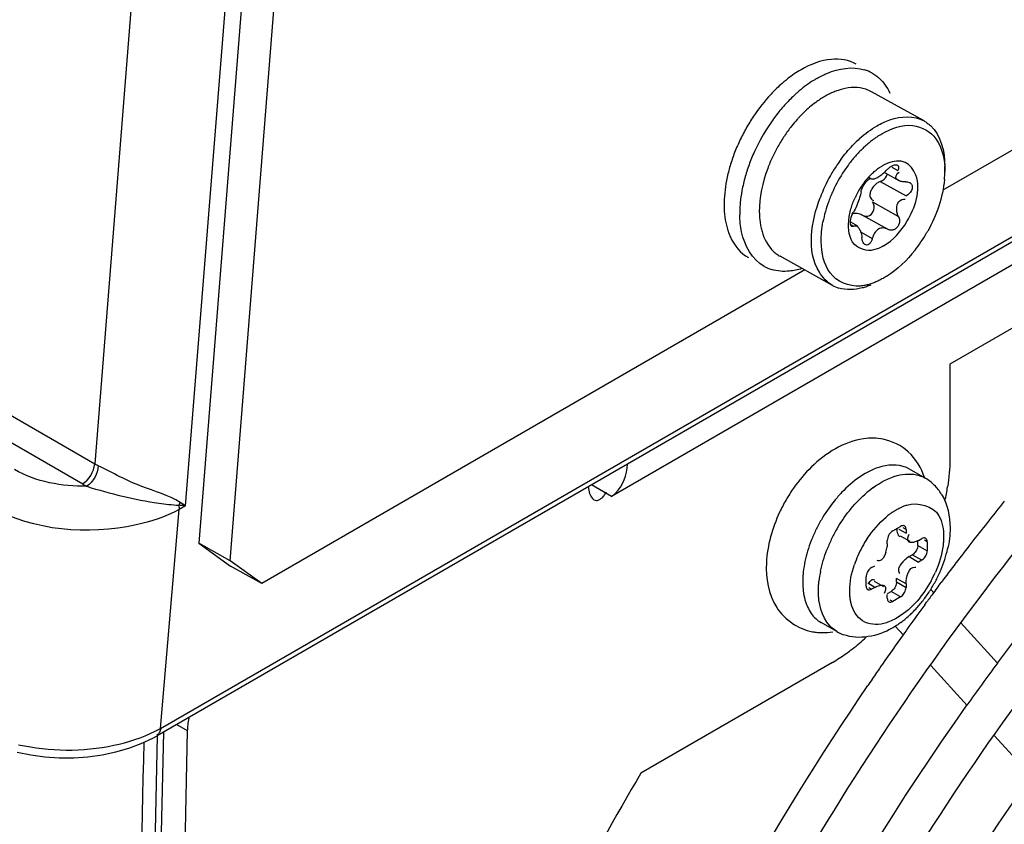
# Model space of a CAD drawing. Header units: inches. Extents: x 0 to 166, y 0 to 117.
# Tile 41 of 80: x 146.286 to 147.162, y 23.744 to 24.46. Entities that reach past the tile are written whole.
import ezdxf

# ---------------------------------------------------------------- set-up
doc = ezdxf.new("R2010")
doc.units = ezdxf.units.IN
doc.header["$LTSCALE"] = 9.105315
doc.header["$MEASUREMENT"] = 0
doc.layers.get('0').update_dxf_attribs({"linetype": 'CONTINUOUS'})

msp = doc.modelspace()

# ---------------------------------------------------------------- linework, layer by layer
at = {"color": 7, "linetype": 'CONTINUOUS'}
for p, q in [((146.41139, 23.82969), (151.39321, 26.70593)), ((151.39035, 26.69942), (146.40854, 23.82319)), ((150.8908, 26.39062), (146.81242, 24.03598)), ((146.53501, 26.34657), (146.35298, 24.0648)), ((146.43363, 24.02755), (146.61836, 26.3432)), ((146.63071, 26.31677), (146.4454, 23.99423)), ((146.47323, 23.97872), (146.65854, 26.30126)), ((148.27878, 24.98468), (147.10719, 24.30827)), ((147.55745, 24.40986), (147.11337, 24.15348)), ((147.09044, 24.3697), (147.04382, 24.39568)), ((147.05019, 24.32792), (147.05336, 24.32995)), ((147.06186, 24.32852), (147.06699, 24.32566)), ((147.10889, 24.32489), (147.10889, 24.32954)), ((147.04153, 24.31959), (147.04375, 24.31835)), ((147.04361, 24.31844), (147.04374, 24.31836)), ((147.05146, 24.3159), (147.07441, 24.30311)), ((147.05596, 24.32351), (147.06856, 24.31649)), ((147.04465, 24.29769), (147.0676, 24.28491)), ((147.025, 24.28002), (147.03128, 24.27652)), ((147.03511, 24.28635), (147.05813, 24.27352)), ((147.02506, 24.27797), (147.02497, 24.27928)), ((147.02512, 24.27773), (147.02783, 24.27622)), ((147.05844, 24.27334), (147.0581, 24.27354)), ((147.03445, 24.27079), (147.04441, 24.26524)), ((147.009, 24.22353), (146.96238, 24.24951)), ((146.98428, 24.23731), (146.50143, 23.95854)), ((147.05681, 24.23143), (147.05487, 24.23023)), ((146.15247, 24.18056), (146.35298, 24.0648)), ((146.34235, 24.04679), (146.14141, 24.1628)), ((147.11337, 24.15348), (147.11337, 24.06916)), ((147.0915, 24.05217), (147.07758, 24.06021)), ((146.81242, 24.03598), (146.79477, 24.04617)), ((146.80638, 24.03733), (146.80816, 24.03977)), ((146.42904, 24.02793), (146.42769, 24.02806)), ((146.43363, 24.02755), (146.42798, 24.02429)), ((146.43363, 24.02755), (146.4289, 24.0306)), ((146.43038, 24.02781), (146.42904, 24.02793)), ((146.43169, 24.0277), (146.43038, 24.02781)), ((146.43299, 24.0276), (146.43169, 24.0277)), ((146.43363, 24.02755), (146.43299, 24.0276)), ((146.7955, 24.03412), (146.79677, 24.03302)), ((146.41139, 23.82969), (146.42798, 24.02429)), ((147.06257, 24.00528), (147.06953, 24.00929)), ((147.06814, 24.00688), (147.0744, 24.00327)), ((147.06931, 24.00088), (147.07766, 23.99606)), ((147.0744, 24.00648), (147.07197, 24.00788)), ((147.0744, 24.00648), (147.0744, 24.00327)), ((147.07663, 24.00084), (147.07729, 24.00231)), ((146.47323, 23.97872), (146.4454, 23.99423)), ((146.4454, 23.99423), (146.47359, 23.97405)), ((147.0577, 23.99362), (147.05754, 23.99117)), ((147.0577, 23.99362), (147.0577, 23.99684)), ((147.08484, 23.99242), (147.08484, 23.99606)), ((147.08484, 23.99242), (147.09319, 23.9876)), ((147.08554, 23.99684), (147.08832, 23.99844)), ((147.09319, 23.99563), (147.09076, 23.99703)), ((147.09319, 23.99563), (147.09319, 23.9876)), ((147.05559, 23.98377), (147.05405, 23.98106)), ((147.05653, 23.98634), (147.05559, 23.98377)), ((147.07718, 23.98237), (147.07514, 23.98101)), ((147.07718, 23.98237), (147.07997, 23.98398)), ((147.07718, 23.98237), (147.08554, 23.97755)), ((147.08832, 23.97916), (147.07997, 23.98398)), ((146.50143, 23.95854), (146.47323, 23.97872)), ((146.50143, 23.95854), (146.47359, 23.97405)), ((147.04378, 23.97273), (147.04656, 23.97434)), ((147.07146, 23.97771), (147.0697, 23.97562)), ((147.08832, 23.97916), (147.08554, 23.97755)), ((147.06828, 23.96809), (147.06894, 23.96737)), ((147.08232, 23.97311), (147.08326, 23.9729)), ((147.03891, 23.95625), (147.03891, 23.96429)), ((147.04656, 23.95505), (147.0403, 23.95866)), ((147.04608, 23.96065), (147.05444, 23.95583)), ((147.0744, 23.95826), (147.06605, 23.96308)), ((147.06605, 23.95987), (147.06605, 23.96308)), ((147.06605, 23.95987), (147.0744, 23.95505)), ((147.0744, 23.95826), (147.0744, 23.95505)), ((147.10307, 23.95588), (147.10576, 23.95949)), ((147.04134, 23.95485), (147.04378, 23.95344)), ((147.04656, 23.95505), (147.04378, 23.95344)), ((147.05546, 23.95105), (147.05481, 23.94957)), ((147.0577, 23.9454), (147.0577, 23.94862)), ((147.05801, 23.9496), (147.06118, 23.95143)), ((147.06953, 23.94661), (147.06118, 23.95143)), ((147.09904, 23.95022), (147.09634, 23.9532)), ((147.06013, 23.944), (147.06257, 23.94259)), ((147.06953, 23.94661), (147.06257, 23.94259)), ((147.09103, 23.93958), (147.09265, 23.94179)), ((147.01276, 23.91579), (146.99884, 23.92382)), ((147.15579, 23.88764), (147.12325, 23.92352)), ((147.07208, 23.91255), (147.06481, 23.92057)), ((147.00898, 23.88834), (146.83859, 23.78997)), ((147.12882, 23.84998), (147.09646, 23.88567)), ((146.41414, 23.82642), (146.38149, 22.37321)), ((146.4018, 22.3202), (146.43554, 23.82748)), ((146.43554, 23.82748), (146.42576, 23.83313)), ((146.40848, 23.82319), (146.37589, 22.37389)), ((147.18601, 23.78691), (147.15321, 23.82309))]:
    msp.add_line(p, q, dxfattribs=at)
for points in [[(147.05298, 24.32225), (147.05386, 24.32297), (147.05477, 24.32375)], [(147.05477, 24.32375), (147.05572, 24.32462), (147.05668, 24.32555), (147.05765, 24.32654)], [(147.05765, 24.32654), (147.05816, 24.32706), (147.0587, 24.32756), (147.05926, 24.32804), (147.05984, 24.32848), (147.06043, 24.32889), (147.06102, 24.32927), (147.06161, 24.32961), (147.06219, 24.32991), (147.06277, 24.33017)], [(147.06277, 24.33017), (147.06406, 24.3306), (147.06522, 24.33077), (147.06622, 24.33069), (147.06685, 24.33045)], [(147.06685, 24.33045), (147.06699, 24.33036), (147.06752, 24.32981), (147.06781, 24.32903), (147.06784, 24.32805), (147.06757, 24.32691), (147.06699, 24.32566)], [(147.03445, 24.30687), (147.03462, 24.30792), (147.03499, 24.30915), (147.03554, 24.31048), (147.03623, 24.31183), (147.03704, 24.31315), (147.03793, 24.31442), (147.03888, 24.31559)], [(147.03888, 24.31559), (147.03985, 24.31663), (147.04078, 24.31747)], [(147.04078, 24.31747), (147.04118, 24.31778), (147.04157, 24.31804), (147.04194, 24.31826), (147.04228, 24.31842), (147.0426, 24.31853), (147.0429, 24.31859), (147.04317, 24.31859), (147.04341, 24.31854), (147.04354, 24.31848)], [(147.04374, 24.31836), (147.04402, 24.31824), (147.04449, 24.31814), (147.04503, 24.31813), (147.0456, 24.3182), (147.04621, 24.31835), (147.04689, 24.31856), (147.04765, 24.31887), (147.04847, 24.31926), (147.04934, 24.31974)], [(147.04934, 24.31974), (147.05025, 24.32029), (147.05117, 24.3209), (147.05209, 24.32157), (147.05298, 24.32225)], [(147.05146, 24.3159), (147.05333, 24.31675), (147.05492, 24.31788), (147.05619, 24.31922), (147.05708, 24.32066), (147.0576, 24.32214), (147.05764, 24.32258)], [(147.07422, 24.31556), (147.07582, 24.3155), (147.07722, 24.31512), (147.07769, 24.31489)], [(147.07925, 24.30798), (147.07842, 24.30654), (147.07731, 24.3052), (147.07596, 24.30403), (147.07441, 24.30311)], [(147.07769, 24.31489), (147.07836, 24.31443), (147.07922, 24.31346), (147.07976, 24.31226)], [(147.07976, 24.31226), (147.07995, 24.31091), (147.07977, 24.30946), (147.07925, 24.30798)], [(147.04602, 24.29427), (147.04553, 24.29603), (147.04465, 24.29769)], [(147.02568, 24.2841), (147.02625, 24.28575), (147.02692, 24.28729), (147.02765, 24.28867)], [(147.03572, 24.28599), (147.03712, 24.28539), (147.03878, 24.28508), (147.0404, 24.28519), (147.04191, 24.28569), (147.04327, 24.28654), (147.04442, 24.28771), (147.0453, 24.28913), (147.04588, 24.29074)], [(147.04588, 24.29074), (147.04613, 24.29248), (147.04602, 24.29427)], [(147.02497, 24.27928), (147.02503, 24.28079), (147.02527, 24.28242), (147.02568, 24.2841)], [(147.02598, 24.28694), (147.02689, 24.28737), (147.02784, 24.28767), (147.02885, 24.28784), (147.02989, 24.28788), (147.03096, 24.28779), (147.03207, 24.28758), (147.0332, 24.28723), (147.03434, 24.28675), (147.03508, 24.28636)], [(147.0676, 24.28491), (147.06824, 24.28341), (147.06854, 24.28181), (147.06853, 24.28018), (147.06825, 24.2786), (147.06772, 24.27712), (147.06697, 24.27578), (147.066, 24.27461), (147.06487, 24.27367), (147.06363, 24.273)], [(147.02612, 24.27591), (147.02577, 24.27619), (147.02533, 24.27693), (147.02506, 24.27797)], [(147.02783, 24.27622), (147.02707, 24.27581), (147.02637, 24.27581), (147.02612, 24.27591)], [(147.05003, 24.27354), (147.04916, 24.27296), (147.04834, 24.27229), (147.04759, 24.27153), (147.04692, 24.27072)], [(147.0581, 24.27354), (147.05746, 24.27387), (147.05647, 24.27425), (147.0555, 24.2745), (147.05458, 24.27462), (147.05369, 24.27463), (147.05279, 24.27454), (147.05187, 24.27432), (147.05095, 24.27399), (147.05003, 24.27354)], [(147.06363, 24.273), (147.06304, 24.27279), (147.06245, 24.27264), (147.06185, 24.27256), (147.06126, 24.27253), (147.06067, 24.27257), (147.06009, 24.27267), (147.05952, 24.27283), (147.05897, 24.27306), (147.05863, 24.27323)], [(147.03795, 24.2598), (147.03776, 24.25992), (147.03692, 24.26064), (147.03621, 24.26165), (147.03565, 24.26293), (147.03526, 24.26443), (147.03506, 24.26612)], [(147.04441, 24.26524), (147.04422, 24.26454), (147.04399, 24.26386), (147.04373, 24.26322), (147.04344, 24.26262), (147.04312, 24.26205), (147.04278, 24.26154), (147.04241, 24.26107), (147.04203, 24.26066), (147.04164, 24.2603)], [(147.04692, 24.27072), (147.04632, 24.26985), (147.04576, 24.26887), (147.04525, 24.26776), (147.04479, 24.26655), (147.04441, 24.26524)], [(147.03966, 24.25943), (147.03868, 24.25951), (147.03795, 24.2598)], [(147.04164, 24.2603), (147.04066, 24.2597), (147.03966, 24.25943)], [(146.35613, 24.0631), (146.35577, 24.06328), (146.35541, 24.06347), (146.35505, 24.06365), (146.3547, 24.06384), (146.35435, 24.06403), (146.35401, 24.06422), (146.35366, 24.06441), (146.35332, 24.0646)], [(146.34235, 24.04679), (146.34278, 24.04654), (146.34322, 24.0463), (146.34366, 24.04606), (146.3441, 24.04582), (146.34455, 24.04559), (146.34499, 24.04536), (146.34544, 24.04513), (146.3459, 24.0449)], [(146.4289, 24.0306), (146.42875, 24.03033), (146.4286, 24.03005), (146.42846, 24.02978), (146.42832, 24.02949), (146.42819, 24.02921), (146.42806, 24.02893), (146.42793, 24.02864), (146.42781, 24.02835), (146.42769, 24.02806)], [(146.42769, 24.02806), (146.42774, 24.02763), (146.42779, 24.02721), (146.42784, 24.02678), (146.42788, 24.02636), (146.42791, 24.02594), (146.42793, 24.02552), (146.42795, 24.02511), (146.42797, 24.0247), (146.42798, 24.02429)], [(147.07298, 24.00964), (147.07276, 24.00975), (147.07209, 24.00993), (147.07133, 24.00991), (147.07048, 24.0097), (147.06953, 24.00929)], [(147.0744, 24.00648), (147.07431, 24.00742), (147.07411, 24.00822), (147.07378, 24.00887), (147.07333, 24.00938), (147.07298, 24.00964)], [(147.06257, 24.00528), (147.06171, 24.00468), (147.06092, 24.00398), (147.06019, 24.00319), (147.05952, 24.00228), (147.05892, 24.00127), (147.05843, 24.00022), (147.05807, 23.99914), (147.05782, 23.99801), (147.0577, 23.99684)], [(147.08484, 23.99242), (147.08475, 23.99137), (147.08455, 23.99034), (147.08422, 23.98932), (147.08377, 23.98828), (147.0832, 23.98725)], [(147.09177, 23.99879), (147.09155, 23.9989), (147.09088, 23.99908), (147.09013, 23.99906), (147.08927, 23.99885), (147.08832, 23.99844)], [(147.09319, 23.99563), (147.0931, 23.99657), (147.0929, 23.99737), (147.09257, 23.99802), (147.09212, 23.99853), (147.09177, 23.99879)], [(147.0832, 23.98725), (147.08253, 23.9863), (147.08177, 23.98545), (147.08092, 23.98468), (147.07997, 23.98398)], [(147.08832, 23.97916), (147.08918, 23.97975), (147.08997, 23.98045), (147.09069, 23.98124), (147.09137, 23.98215), (147.09197, 23.98316), (147.09246, 23.98421), (147.09282, 23.9853), (147.09306, 23.98642), (147.09319, 23.9876)], [(147.04378, 23.97273), (147.04292, 23.97213), (147.04213, 23.97144), (147.0414, 23.97064), (147.04073, 23.96973), (147.04012, 23.96873), (147.03964, 23.96767), (147.03928, 23.96659), (147.03903, 23.96546), (147.03891, 23.96429)], [(147.03891, 23.95625), (147.03899, 23.95531), (147.0392, 23.95452), (147.03952, 23.95387), (147.03998, 23.95335), (147.04032, 23.9531)], [(147.06543, 23.95677), (147.06498, 23.95573), (147.06441, 23.9547)], [(147.06605, 23.95987), (147.06596, 23.95883), (147.06576, 23.95779), (147.06543, 23.95677)], [(147.04032, 23.9531), (147.04055, 23.95298), (147.04121, 23.9528), (147.04197, 23.95283), (147.04283, 23.95304), (147.04378, 23.95344)], [(147.06441, 23.9547), (147.06374, 23.95375), (147.06298, 23.9529), (147.06213, 23.95213), (147.06118, 23.95143)], [(147.06953, 23.94661), (147.07039, 23.94721), (147.07118, 23.9479), (147.0719, 23.9487), (147.07258, 23.9496)], [(147.07258, 23.9496), (147.07318, 23.95061), (147.07367, 23.95167), (147.07403, 23.95275), (147.07427, 23.95387), (147.0744, 23.95505)], [(147.0577, 23.9454), (147.05778, 23.94446), (147.05799, 23.94367), (147.05832, 23.94302), (147.05877, 23.9425), (147.05912, 23.94225)], [(147.05912, 23.94225), (147.05934, 23.94213), (147.06, 23.94195), (147.06076, 23.94198), (147.06162, 23.94219), (147.06257, 23.94259)], [(146.37157, 23.80873), (146.38321, 23.81205), (146.39421, 23.81613), (146.40447, 23.82095), (146.40855, 23.82319)], [(146.28411, 23.80848), (146.29622, 23.80603), (146.3087, 23.80439), (146.32141, 23.80359), (146.33421, 23.80362), (146.34693, 23.8045), (146.35943, 23.80621), (146.37157, 23.80873)]]:
    msp.add_lwpolyline(points, dxfattribs=at)
for centre, radius, start, end in [((147.02741, 24.38247), 0.03429, 60.89679, 72.73762), ((147.04494, 24.31044), 0.12293, 128.13728, 131.98284), ((147.04655, 24.31902), 0.10242, 121.78683, 126.31151), ((147.04085, 24.32806), 0.09173, 120.00888, 121.73572), ((147.05342, 24.30105), 0.13558, 131.99228, 136.96052), ((147.0671, 24.29356), 0.13518, 131.79941, 136.88109), ((147.06094, 24.30032), 0.12603, 130.29531, 131.76095), ((147.05523, 24.30716), 0.11713, 126.29711, 130.3282), ((147.02965, 24.37024), 0.02912, 60.85443, 72.08968), ((147.07716, 24.28417), 0.14894, 136.88866, 141.663), ((147.08669, 24.27657), 0.16113, 141.64768, 146.16419), ((147.06517, 24.29288), 0.11742, 134.12311, 136.9363), ((147.07685, 24.28155), 0.16611, 146.21393, 150.59222), ((147.07327, 24.28554), 0.12834, 138.17316, 141.68376), ((147.06828, 24.28995), 0.12169, 136.92946, 138.15408), ((147.0775, 24.28119), 0.16685, 150.59522, 154.94638), ((147.09116, 24.27356), 0.16652, 146.1593, 155.00825), ((147.08008, 24.28017), 0.13702, 141.68697, 146.22783), ((147.07406, 24.28275), 0.16308, 154.93208, 159.40746), ((147.08353, 24.27782), 0.14119, 146.21393, 150.59222), ((147.10962, 24.26906), 0.11436, 131.79173, 136.35138), ((147.1049, 24.27382), 0.09933, 129.83439, 132.01216), ((147.10102, 24.27849), 0.09326, 127.29906, 129.83924), ((147.08796, 24.275), 0.16301, 154.99248, 159.46673), ((147.08408, 24.27751), 0.14183, 150.59522, 154.94638), ((147.11025, 24.26797), 0.10726, 132.04323, 137.03939), ((147.06317, 24.2868), 0.15146, 159.39255, 164.04313), ((147.08116, 24.27884), 0.13862, 154.93208, 159.40746), ((147.12798, 24.25329), 0.13858, 143.69389, 146.15057), ((147.12554, 24.25479), 0.12746, 141.65818, 146.39481), ((147.12022, 24.25895), 0.12071, 139.40413, 141.64085), ((147.11578, 24.26276), 0.11485, 137.01657, 139.4066), ((147.04965, 24.29068), 0.1374, 164.04726, 169.03864), ((147.07691, 24.27909), 0.15123, 159.45063, 164.17092), ((147.13012, 24.25186), 0.14115, 146.15053, 150.58567), ((147.12895, 24.2525), 0.13157, 146.38575, 155.18263), ((147.07195, 24.29778), 0.03716, 116.16703, 120.02665), ((147.07038, 24.30102), 0.03355, 111.2313, 116.18686), ((147.02723, 24.32502), 0.08166, 354.87466, 359.9267), ((147.06256, 24.28316), 0.13631, 164.16791, 169.65413), ((147.12928, 24.25225), 0.14023, 150.55791, 159.44638), ((147.09327, 24.27227), 0.07055, 137.63359, 151.11135), ((147.08909, 24.27602), 0.06493, 134.17706, 137.59275), ((147.04705, 24.28598), 0.12054, 169.65334, 174.66589), ((147.12614, 24.25376), 0.12849, 155.16856, 159.6757), ((147.09441, 24.27161), 0.07187, 151.09712, 155.41732), ((147.11729, 24.257), 0.11907, 159.66062, 164.34236), ((147.02196, 24.28768), 0.09538, 178.96132, 180.84872), ((147.03187, 24.28743), 0.10529, 174.68002, 178.92261), ((147.10641, 24.26006), 0.10777, 164.34662, 169.36312), ((146.97915, 24.33591), 0.13122, 329.68165, 330.79749), ((146.98088, 24.3348), 0.12916, 321.82812, 329.71794), ((146.96495, 24.27043), 0.03429, 240.89679, 252.73762), ((147.02318, 24.249), 0.02915, 240.89679, 252.73762), ((147.10217, 23.9652), 0.09705, 126.19323, 131.61422), ((147.07174, 24.01795), 0.03951, 52.77508, 59.99834), ((147.07103, 24.01709), 0.04063, 38.11968, 52.7177), ((146.92253, 24.07414), 0.19115, 347.26524, 351.04016), ((147.0921, 23.96087), 0.14371, 144.9692, 149.96384), ((147.10533, 23.95546), 0.12172, 136.42854, 141.05443), ((147.0687, 24.01523), 0.04361, 31.02916, 38.14769), ((147.09111, 23.9614), 0.14258, 149.94757, 154.94147), ((147.11464, 23.94796), 0.13368, 141.06377, 149.81529), ((149.02205, 22.52785), 2.39202, 141.04995, 142.19984), ((147.1024, 23.96335), 0.07089, 126.94815, 130.06247), ((147.09916, 23.96766), 0.0655, 123.81342, 126.94979), ((147.11611, 23.94702), 0.13543, 149.78238, 154.12248), ((147.11283, 23.94857), 0.13179, 154.10824, 158.60938), ((147.12992, 23.93904), 0.1353, 149.99036, 154.34676), ((147.1037, 23.95212), 0.12199, 158.59476, 163.27379), ((147.12649, 23.94065), 0.13151, 154.3332, 158.76455), ((147.12422, 23.94232), 0.10129, 146.31814, 156.19811), ((147.02926, 23.99453), 0.02848, 343.27336, 353.11386), ((149.04616, 22.50912), 2.42255, 142.19934, 143.22345), ((147.11819, 23.94495), 0.09471, 156.17797, 161.33272), ((147.00882, 24.01204), 0.10508, 342.10715, 347.45404), ((147.09219, 23.9582), 0.02848, 126.88615, 136.72683), ((147.00103, 24.01456), 0.11327, 337.07767, 342.10677), ((147.09404, 23.94992), 0.09768, 168.39666, 173.78259), ((147.00787, 24.00956), 0.10129, 331.19577, 336.19811), ((146.99524, 24.01697), 0.11954, 332.28409, 337.09038), ((146.99367, 24.01777), 0.1213, 327.54873, 332.29594), ((146.99492, 24.01697), 0.11982, 322.7572, 327.5506), ((149.06616, 22.49417), 2.44752, 143.49078, 143.73901), ((149.0605, 22.49837), 2.44047, 143.32841, 143.49074), ((149.07835, 22.48526), 2.46261, 143.80338, 144.3597), ((146.9988, 24.01399), 0.11493, 317.83062, 322.77076), ((147.01214, 24.00077), 0.09613, 309.476, 312.56715), ((147.00802, 24.00529), 0.10225, 312.55712, 314.75095), ((147.00405, 24.00927), 0.10787, 314.75757, 317.81624), ((147.01213, 23.94682), 0.02655, 227.24646, 239.97887), ((147.0163, 23.99573), 0.0896, 306.70771, 309.47149), ((147.00005, 23.9719), 0.05706, 269.92624, 279.28145), ((147.03249, 23.94997), 0.03947, 240.01129, 249.56668), ((149.09825, 22.47106), 2.48707, 144.5687, 145.30485), ((149.08773, 22.47852), 2.47417, 144.35942, 144.56826), ((146.91127, 24.04874), 0.18802, 307.92658, 312.77343), ((146.93309, 24.01936), 0.15141, 300.07977, 305.46494), ((146.92353, 24.03311), 0.16816, 305.39975, 307.17218), ((146.92014, 24.03762), 0.1738, 307.16619, 307.87284), ((149.1079, 22.46436), 2.49882, 145.30441, 145.51298), ((148.94223, 22.56332), 2.22389, 143.44915, 144.64148), ((149.11276, 22.46102), 2.50471, 145.51302, 145.83258), ((146.35473, 23.93082), 0.11592, 296.58232, 299.25933)]:
    msp.add_arc(centre, radius, start, end, dxfattribs=at)
for points, knots in [([(147.16017, 23.97246), (147.24021, 24.07561), (147.41041, 24.26066), (147.75497, 24.51946), (148.07464, 24.62067), (148.25637, 24.58558)], [0, 0, 0, 0, 0.30094, 0.573389, 1, 1, 1, 1]), ([(147.15571, 23.88773), (147.23073, 23.98891), (147.39202, 24.17094), (147.72303, 24.42757), (148.03681, 24.52746), (148.2143, 24.49062)], [0, 0, 0, 0, 0.298619, 0.570246, 1, 1, 1, 1]), ([(146.77377, 22.74412), (146.77377, 22.9559), (146.88191, 23.39856), (147.16764, 23.88094), (147.47853, 24.19834), (147.77602, 24.40831), (148.04563, 24.48676), (148.1996, 24.45742)], [0, 0, 0, 0, 0.261629, 0.547914, 0.683737, 0.806366, 1, 1, 1, 1]), ([(146.98101, 24.41528), (146.97896, 24.4141), (146.97487, 24.41151), (146.97097, 24.40865), (146.96903, 24.40713)], [0, 0, 0, 0, 0.4894, 1, 1, 1, 1]), ([(146.99497, 24.4075), (146.99646, 24.40836), (146.99944, 24.40997), (147.00252, 24.41139), (147.00406, 24.41204)], [0, 0, 0, 0, 0.507803, 1, 1, 1, 1]), ([(147.04409, 24.41243), (147.04527, 24.41177), (147.04755, 24.41031), (147.04965, 24.40858), (147.05065, 24.40766)], [0, 0, 0, 0, 0.497634, 1, 1, 1, 1]), ([(147.01011, 24.39548), (147.00875, 24.39492), (147.00602, 24.39367), (147.00338, 24.39225), (147.00207, 24.39149)], [0, 0, 0, 0, 0.491865, 1, 1, 1, 1]), ([(147.01776, 24.39806), (147.01648, 24.39773), (147.0139, 24.39696), (147.01138, 24.39601), (147.01011, 24.39548)], [0, 0, 0, 0, 0.491303, 1, 1, 1, 1]), ([(146.99407, 24.38623), (146.99223, 24.38487), (146.98858, 24.38196), (146.98513, 24.37881), (146.98343, 24.37716)], [0, 0, 0, 0, 0.491312, 1, 1, 1, 1]), ([(147.00207, 24.39149), (147.00071, 24.39071), (146.99799, 24.38902), (146.99538, 24.38719), (146.99407, 24.38623)], [0, 0, 0, 0, 0.491437, 1, 1, 1, 1]), ([(147.04869, 24.36551), (147.05232, 24.36761), (147.06504, 24.37384), (147.0816, 24.37463), (147.09044, 24.3697)], [0, 0, 0, 0, 0.292744, 1, 1, 1, 1]), ([(147.09044, 24.3697), (147.09144, 24.36914), (147.09339, 24.3679), (147.09517, 24.36643), (147.09602, 24.36565)], [0, 0, 0, 0, 0.497634, 1, 1, 1, 1]), ([(147.05294, 24.35832), (147.06117, 24.36308), (147.07893, 24.36992), (147.09638, 24.36024), (147.10098, 24.35386)], [0, 0, 0, 0, 0.547343, 1, 1, 1, 1]), ([(146.87468, 22.80239), (146.87468, 22.99078), (146.97084, 23.38462), (147.22489, 23.81393), (147.50134, 24.09661), (147.76583, 24.28371), (148.00542, 24.35405), (148.14243, 24.32837)], [0, 0, 0, 0, 0.261582, 0.547909, 0.683778, 0.806453, 1, 1, 1, 1]), ([(147.0445, 24.35268), (147.04587, 24.35372), (147.04863, 24.3557), (147.0515, 24.35749), (147.05294, 24.35832)], [0, 0, 0, 0, 0.509591, 1, 1, 1, 1]), ([(147.07524, 24.28038), (147.08234, 24.29244), (147.09035, 24.31348), (147.07465, 24.33554), (147.06301, 24.33415), (147.05823, 24.3323)], [0, 0, 0, 0, 0.583148, 0.785957, 1, 1, 1, 1]), ([(147.04384, 24.32259), (147.04485, 24.32357), (147.0469, 24.32543), (147.04909, 24.32714), (147.05019, 24.32792)], [0, 0, 0, 0, 0.511484, 1, 1, 1, 1]), ([(147.06841, 24.31647), (147.06708, 24.31703), (147.06363, 24.31975), (147.0669, 24.32311), (147.06841, 24.3242)], [0, 0, 0, 0, 0.436798, 1, 1, 1, 1]), ([(147.05146, 24.3159), (147.05042, 24.31553), (147.04839, 24.31434), (147.0467, 24.31275), (147.0459, 24.31183)], [0, 0, 0, 0, 0.475051, 1, 1, 1, 1]), ([(147.07422, 24.31556), (147.07323, 24.31548), (147.07124, 24.31558), (147.06931, 24.31609), (147.06841, 24.31647)], [0, 0, 0, 0, 0.503877, 1, 1, 1, 1]), ([(147.03445, 24.30687), (147.03442, 24.30594), (147.03391, 24.30372), (147.03326, 24.30158), (147.03284, 24.30033)], [0, 0, 0, 0, 0.414792, 1, 1, 1, 1]), ([(147.04364, 24.30861), (147.04305, 24.30751), (147.04216, 24.30533), (147.04218, 24.30287), (147.04256, 24.30186)], [0, 0, 0, 0, 0.535627, 1, 1, 1, 1]), ([(147.0459, 24.31183), (147.04546, 24.31134), (147.04464, 24.3103), (147.04395, 24.30918), (147.04364, 24.30861)], [0, 0, 0, 0, 0.50428, 1, 1, 1, 1]), ([(147.009, 24.22353), (147.00419, 24.22622), (146.98437, 24.24755), (146.99023, 24.28079), (146.99798, 24.30149)], [0, 0, 0, 0, 0.199536, 1, 1, 1, 1]), ([(147.02542, 24.29165), (147.02589, 24.29332), (147.02698, 24.29666), (147.02832, 24.2999), (147.02906, 24.30151)], [0, 0, 0, 0, 0.495076, 1, 1, 1, 1]), ([(147.03284, 24.30033), (147.03211, 24.29817), (147.03054, 24.29421), (147.0287, 24.29035), (147.02765, 24.28867)], [0, 0, 0, 0, 0.534086, 1, 1, 1, 1]), ([(147.04256, 24.30186), (147.04277, 24.30127), (147.04352, 24.30008), (147.04468, 24.29931), (147.04533, 24.29901)], [0, 0, 0, 0, 0.466736, 1, 1, 1, 1]), ([(147.06616, 24.2917), (147.06619, 24.29387), (147.06678, 24.29855), (147.0716, 24.30048), (147.07361, 24.3002)], [0, 0, 0, 0, 0.516631, 1, 1, 1, 1]), ([(146.94394, 24.28871), (146.94396, 24.28724), (146.94407, 24.28435), (146.94436, 24.28146), (146.94454, 24.28005)], [0, 0, 0, 0, 0.508289, 1, 1, 1, 1]), ([(147.02342, 24.28086), (147.02356, 24.28264), (147.02406, 24.28628), (147.02491, 24.28985), (147.02542, 24.29165)], [0, 0, 0, 0, 0.488432, 1, 1, 1, 1]), ([(147.0676, 24.28491), (147.06708, 24.28586), (147.06635, 24.28812), (147.06614, 24.29046), (147.06616, 24.2917)], [0, 0, 0, 0, 0.468776, 1, 1, 1, 1]), ([(146.94828, 24.24047), (146.93762, 24.24641), (146.92807, 24.26412), (146.92666, 24.28117), (146.92659, 24.28627)], [0, 0, 0, 0, 0.705456, 1, 1, 1, 1]), ([(146.94454, 24.28005), (146.94474, 24.27856), (146.94523, 24.27566), (146.94593, 24.2728), (146.94633, 24.27141)], [0, 0, 0, 0, 0.509734, 1, 1, 1, 1]), ([(147.0455, 24.25503), (147.03976, 24.25375), (147.02409, 24.25813), (147.02284, 24.27371), (147.02342, 24.28086)], [0, 0, 0, 0, 0.450413, 1, 1, 1, 1]), ([(146.91525, 24.27468), (146.91565, 24.27323), (146.91654, 24.27042), (146.91766, 24.26768), (146.91826, 24.26636)], [0, 0, 0, 0, 0.508998, 1, 1, 1, 1]), ([(147.02783, 24.27622), (147.02827, 24.27654), (147.02951, 24.27687), (147.03058, 24.27625), (147.03105, 24.27588)], [0, 0, 0, 0, 0.475175, 1, 1, 1, 1]), ([(147.03105, 24.27588), (147.0317, 24.27536), (147.03289, 24.27389), (147.03369, 24.27221), (147.03404, 24.27125)], [0, 0, 0, 0, 0.451323, 1, 1, 1, 1]), ([(147.03404, 24.27125), (147.03433, 24.27045), (147.03481, 24.26876), (147.03502, 24.26701), (147.03506, 24.26612)], [0, 0, 0, 0, 0.486991, 1, 1, 1, 1]), ([(146.95661, 24.25374), (146.95748, 24.25292), (146.95932, 24.25139), (146.96133, 24.2501), (146.96236, 24.24952)], [0, 0, 0, 0, 0.502532, 1, 1, 1, 1]), ([(147.05443, 24.25863), (147.05298, 24.25779), (147.05009, 24.25636), (147.04701, 24.25537), (147.0455, 24.25503)], [0, 0, 0, 0, 0.518592, 1, 1, 1, 1]), ([(146.98187, 24.23849), (146.98001, 24.23792), (146.97631, 24.23695), (146.97253, 24.23636), (146.97067, 24.23619)], [0, 0, 0, 0, 0.511568, 1, 1, 1, 1]), ([(147.05486, 24.23026), (147.05364, 24.22955), (147.05119, 24.22824), (147.04867, 24.22708), (147.04741, 24.22656)], [0, 0, 0, 0, 0.508101, 1, 1, 1, 1]), ([(146.9749, 22.86025), (146.9749, 23.02542), (147.05865, 23.37111), (147.32313, 23.81311), (147.66887, 24.1334), (147.96548, 24.22223), (148.08566, 24.2002)], [0, 0, 0, 0, 0.261832, 0.54855, 0.806326, 1, 1, 1, 1]), ([(147.04033, 24.22417), (147.03922, 24.22388), (147.037, 24.22339), (147.03474, 24.22308), (147.03363, 24.22298)], [0, 0, 0, 0, 0.508835, 1, 1, 1, 1]), ([(147.04302, 24.22386), (147.04176, 24.22333), (147.03926, 24.22236), (147.03668, 24.22158), (147.03541, 24.22124)], [0, 0, 0, 0, 0.50863, 1, 1, 1, 1]), ([(147.04741, 24.22656), (147.04624, 24.22607), (147.04391, 24.22519), (147.04152, 24.22447), (147.04033, 24.22417)], [0, 0, 0, 0, 0.508655, 1, 1, 1, 1]), ([(147.07582, 22.91851), (147.07582, 23.0603), (147.14765, 23.35712), (147.3745, 23.73689), (147.67104, 24.01228), (147.92528, 24.08948), (148.0285, 24.07113)], [0, 0, 0, 0, 0.261748, 0.54853, 0.806465, 1, 1, 1, 1]), ([(146.4289, 24.0306), (146.4185, 24.03722), (146.39221, 24.04401), (146.36886, 24.05672), (146.35613, 24.0631)], [0, 0, 0, 0, 0.46413, 1, 1, 1, 1]), ([(147.08602, 24.05455), (147.08698, 24.05425), (147.08885, 24.05356), (147.09064, 24.05267), (147.0915, 24.05217)], [0, 0, 0, 0, 0.502188, 1, 1, 1, 1]), ([(146.3459, 24.0449), (146.36682, 24.03835), (146.39403, 24.03155), (146.42176, 24.02844), (146.42769, 24.02806)], [0, 0, 0, 0, 0.786729, 1, 1, 1, 1]), ([(146.79176, 24.04442), (146.79199, 24.04245), (146.79274, 24.03884), (146.79436, 24.03539), (146.7955, 24.03412)], [0, 0, 0, 0, 0.537334, 1, 1, 1, 1]), ([(146.80195, 24.03319), (146.80271, 24.03363), (146.80432, 24.03491), (146.80567, 24.03643), (146.80638, 24.03733)], [0, 0, 0, 0, 0.43608, 1, 1, 1, 1]), ([(146.81242, 24.03598), (146.81306, 24.03635), (146.81432, 24.03722), (146.81547, 24.03823), (146.81604, 24.03878)], [0, 0, 0, 0, 0.482094, 1, 1, 1, 1]), ([(146.42798, 24.02429), (146.41605, 24.01783), (146.3619, 23.99986), (146.29845, 24.00516), (146.26089, 24.02663)], [0, 0, 0, 0, 0.238672, 1, 1, 1, 1]), ([(146.79677, 24.03302), (146.79746, 24.03258), (146.79931, 24.03202), (146.8011, 24.0327), (146.80195, 24.03319)], [0, 0, 0, 0, 0.456416, 1, 1, 1, 1]), ([(147.06905, 24.02576), (147.07006, 24.02626), (147.07207, 24.02718), (147.07414, 24.02793), (147.07517, 24.02826)], [0, 0, 0, 0, 0.510434, 1, 1, 1, 1]), ([(147.06271, 24.02208), (147.06375, 24.02277), (147.06582, 24.02407), (147.06797, 24.02523), (147.06905, 24.02576)], [0, 0, 0, 0, 0.509372, 1, 1, 1, 1]), ([(147.06605, 24.00809), (147.06605, 24.00738), (147.06615, 24.00596), (147.06642, 24.00455), (147.06661, 24.00386)], [0, 0, 0, 0, 0.49563, 1, 1, 1, 1]), ([(147.06661, 24.00386), (147.06682, 24.00308), (147.06732, 24.00168), (147.06827, 24.00044), (147.06883, 24.00008)], [0, 0, 0, 0, 0.549104, 1, 1, 1, 1]), ([(147.07721, 23.99525), (147.07655, 23.99559), (147.07537, 23.99762), (147.07617, 23.99966), (147.07663, 24.00084)], [0, 0, 0, 0, 0.371071, 1, 1, 1, 1]), ([(147.10781, 24.00005), (147.10781, 23.99877), (147.10771, 23.99617), (147.10746, 23.99357), (147.10729, 23.99225)], [0, 0, 0, 0, 0.489985, 1, 1, 1, 1]), ([(147.08554, 23.99684), (147.08417, 23.99605), (147.08154, 23.99497), (147.07837, 23.99464), (147.07721, 23.99525)], [0, 0, 0, 0, 0.548025, 1, 1, 1, 1]), ([(146.95024, 23.97688), (146.94962, 23.96334), (146.95386, 23.93517), (146.97856, 23.91782), (146.9912, 23.9156)], [0, 0, 0, 0, 0.513873, 1, 1, 1, 1]), ([(147.05215, 23.9793), (147.05167, 23.97902), (147.05056, 23.97863), (147.04939, 23.97879), (147.04883, 23.97898)], [0, 0, 0, 0, 0.482326, 1, 1, 1, 1]), ([(147.05405, 23.98106), (147.05377, 23.9807), (147.0532, 23.98004), (147.05251, 23.97951), (147.05215, 23.9793)], [0, 0, 0, 0, 0.51998, 1, 1, 1, 1]), ([(147.0697, 23.97562), (147.06883, 23.97442), (147.06733, 23.97212), (147.06758, 23.96906), (147.06828, 23.96809)], [0, 0, 0, 0, 0.55234, 1, 1, 1, 1]), ([(146.67355, 22.68626), (146.67355, 22.90728), (146.78033, 23.37066), (147.01116, 23.78041), (147.16017, 23.97246)], [0, 0, 0, 0, 0.476229, 1, 1, 1, 1]), ([(146.98305, 23.96891), (146.98288, 23.96738), (146.98262, 23.96437), (146.98253, 23.96135), (146.98253, 23.95987)], [0, 0, 0, 0, 0.508713, 1, 1, 1, 1]), ([(146.99645, 23.95183), (146.99645, 23.95326), (146.99654, 23.95615), (146.99678, 23.95904), (146.99693, 23.9605)], [0, 0, 0, 0, 0.491608, 1, 1, 1, 1]), ([(147.04656, 23.96145), (147.04593, 23.96185), (147.04358, 23.96185), (147.04222, 23.96014), (147.04143, 23.95915)], [0, 0, 0, 0, 0.37107, 1, 1, 1, 1]), ([(147.04656, 23.95505), (147.04793, 23.95584), (147.05056, 23.95692), (147.05373, 23.95724), (147.05489, 23.95664)], [0, 0, 0, 0, 0.548025, 1, 1, 1, 1]), ([(147.05489, 23.95664), (147.05528, 23.95644), (147.05603, 23.95573), (147.05619, 23.95473), (147.05619, 23.9542)], [0, 0, 0, 0, 0.456418, 1, 1, 1, 1]), ([(147.09663, 23.96076), (147.0897, 23.94816), (147.07733, 23.9331), (147.06072, 23.92483), (147.05693, 23.92362)], [0, 0, 0, 0, 0.78299, 1, 1, 1, 1]), ([(146.99693, 23.94372), (146.99677, 23.94504), (146.99653, 23.94775), (146.99645, 23.95046), (146.99645, 23.95183)], [0, 0, 0, 0, 0.492012, 1, 1, 1, 1]), ([(147.02481, 23.94459), (147.02464, 23.94577), (147.02437, 23.94818), (147.02429, 23.9506), (147.02429, 23.95183)], [0, 0, 0, 0, 0.490422, 1, 1, 1, 1]), ([(147.05619, 23.9542), (147.05619, 23.95373), (147.05603, 23.95265), (147.05569, 23.95162), (147.05546, 23.95105)], [0, 0, 0, 0, 0.436081, 1, 1, 1, 1]), ([(146.98451, 23.94407), (146.98481, 23.94295), (146.9855, 23.94076), (146.98635, 23.93863), (146.98682, 23.93761)], [0, 0, 0, 0, 0.50921, 1, 1, 1, 1]), ([(147.02626, 23.93839), (147.02593, 23.93938), (147.02537, 23.94143), (147.02497, 23.94352), (147.02481, 23.94459)], [0, 0, 0, 0, 0.48977, 1, 1, 1, 1]), ([(146.98682, 23.93761), (146.98772, 23.93563), (146.9898, 23.93193), (146.99259, 23.92871), (146.9941, 23.92732)], [0, 0, 0, 0, 0.514455, 1, 1, 1, 1]), ([(147.05693, 23.92362), (147.05086, 23.92169), (147.0366, 23.92088), (147.02815, 23.93256), (147.02626, 23.93839)], [0, 0, 0, 0, 0.509298, 1, 1, 1, 1]), ([(147.06986, 23.9239), (147.06861, 23.92297), (147.06609, 23.9212), (147.06347, 23.91957), (147.06215, 23.9188)], [0, 0, 0, 0, 0.504043, 1, 1, 1, 1]), ([(146.9912, 23.9156), (146.99264, 23.91535), (146.99556, 23.91497), (146.9985, 23.91485), (146.99998, 23.91484)], [0, 0, 0, 0, 0.498641, 1, 1, 1, 1]), ([(146.64038, 22.76681), (146.64542, 22.85806), (146.70207, 23.24829), (146.87093, 23.61808), (147.04036, 23.8677)], [0, 0, 0, 0, 0.232499, 1, 1, 1, 1]), ([(146.73833, 22.74412), (146.73833, 22.93226), (146.82264, 23.32729), (147.00866, 23.68133), (147.12854, 23.85027)], [0, 0, 0, 0, 0.475945, 1, 1, 1, 1]), ([(146.43554, 23.82748), (146.43558, 23.82931), (146.43588, 23.83309), (146.43655, 23.83681), (146.43698, 23.83871)], [0, 0, 0, 0, 0.485505, 1, 1, 1, 1]), ([(146.41139, 23.82969), (146.41141, 23.82846), (146.4109, 23.82606), (146.40919, 23.82428), (146.40824, 23.82373)], [0, 0, 0, 0, 0.52706, 1, 1, 1, 1]), ([(146.36335, 22.79793), (146.37975, 22.96808), (146.38399, 23.30862), (146.39313, 23.64833), (146.39682, 23.81735)], [0, 0, 0, 0, 0.502762, 1, 1, 1, 1]), ([(146.83859, 23.78997), (146.79267, 23.71146), (146.63223, 23.40389), (146.5274, 23.06401), (146.50129, 22.80921)], [0, 0, 0, 0, 0.262046, 1, 1, 1, 1]), ([(146.83925, 22.80239), (146.83925, 22.96984), (146.91405, 23.32143), (147.07925, 23.6367), (147.18572, 23.78721)], [0, 0, 0, 0, 0.475968, 1, 1, 1, 1])]:
    msp.add_open_spline(points, degree=3, knots=knots, dxfattribs=at)
for points in [[(147.00801, 24.42451), (146.99853, 24.42367), (146.98924, 24.42004), (146.98101, 24.41528)], [(147.03015, 24.42019), (147.02358, 24.42386), (147.0155, 24.42518), (147.00801, 24.42451)], [(147.00406, 24.41204), (147.0144, 24.41641), (147.02687, 24.41855), (147.03759, 24.41521)], [(147.05065, 24.40766), (147.0546, 24.40403), (147.05775, 24.39945), (147.06002, 24.39459)], [(147.03861, 24.39794), (147.032, 24.40009), (147.02449, 24.3998), (147.01776, 24.39806)], [(146.95433, 24.39358), (146.94862, 24.38748), (146.94344, 24.38086), (146.93879, 24.37392)], [(147.03341, 24.35432), (147.03812, 24.35852), (147.04322, 24.36236), (147.04869, 24.36551)], [(147.09602, 24.36565), (147.10542, 24.35699), (147.10889, 24.34232), (147.10889, 24.32954)], [(147.10098, 24.35386), (147.10682, 24.34575), (147.10888, 24.33492), (147.10888, 24.32492)], [(147.0163, 24.33535), (147.01956, 24.33977), (147.02308, 24.34402), (147.02688, 24.34799)], [(146.9514, 24.3276), (146.94677, 24.31524), (146.94379, 24.30191), (146.94394, 24.28871)], [(146.91476, 24.3168), (146.91334, 24.30943), (146.91254, 24.30188), (146.91262, 24.29436)], [(147.10856, 24.31773), (147.10714, 24.30173), (147.10153, 24.28591), (147.09369, 24.27189)], [(146.91262, 24.29436), (146.9127, 24.28774), (146.91348, 24.28106), (146.91525, 24.27468)], [(146.99892, 24.2623), (146.99881, 24.26821), (146.99941, 24.27415), (147.0005, 24.27996)], [(147.05443, 24.25863), (147.06312, 24.26364), (147.07015, 24.27174), (147.07524, 24.28038)], [(146.94633, 24.27141), (146.94823, 24.26487), (146.95163, 24.2584), (146.95661, 24.25374)], [(146.91826, 24.26636), (146.92163, 24.25904), (146.92726, 24.25219), (146.9343, 24.24826)], [(147.00681, 24.23472), (147.00122, 24.24248), (146.9991, 24.25274), (146.99892, 24.2623)], [(147.08243, 24.25497), (147.07527, 24.24589), (147.06672, 24.23759), (147.0569, 24.23148)], [(146.97067, 24.23619), (146.96537, 24.23568), (146.95986, 24.2361), (146.95478, 24.23768)], [(147.03363, 24.22298), (147.02391, 24.22208), (147.01252, 24.2268), (147.00681, 24.23472)], [(147.03541, 24.22124), (147.02868, 24.21946), (147.02117, 24.21909), (147.01453, 24.22117)], [(147.05405, 24.08675), (147.04837, 24.08785), (147.04243, 24.08793), (147.0367, 24.08716)], [(147.0367, 24.08716), (147.01929, 24.08481), (147.0029, 24.07439), (146.99032, 24.06213)], [(147.07639, 24.07555), (147.0702, 24.08112), (147.06222, 24.08517), (147.05405, 24.08675)], [(147.09087, 24.0526), (147.08809, 24.06121), (147.0831, 24.06949), (147.07639, 24.07555)], [(146.34192, 24.04703), (146.34796, 24.05052), (146.35232, 24.05785), (146.35298, 24.0648)], [(146.35613, 24.0631), (146.35552, 24.05617), (146.35169, 24.04876), (146.3459, 24.0449)], [(146.81604, 24.03878), (146.8227, 24.04523), (146.82635, 24.05526), (146.82658, 24.06453)], [(146.99032, 24.06213), (146.98445, 24.05641), (146.97913, 24.05007), (146.97443, 24.04336)], [(147.05287, 24.0625), (147.03914, 24.05889), (147.02693, 24.04963), (147.01714, 24.03936)], [(147.07758, 24.06021), (147.07041, 24.06434), (147.06087, 24.0646), (147.05287, 24.0625)], [(147.11337, 24.06916), (147.11337, 24.06087), (147.11263, 24.05256), (147.11134, 24.04437)], [(146.3459, 24.0449), (146.32391, 24.04462), (146.30067, 24.04876), (146.28163, 24.05976)], [(147.04486, 24.04352), (147.05139, 24.04829), (147.05873, 24.0523), (147.06654, 24.0544)], [(147.06654, 24.0544), (147.07281, 24.05608), (147.07981, 24.05646), (147.08602, 24.05455)], [(147.01276, 24.00671), (147.0194, 24.01821), (147.02778, 24.02895), (147.03772, 24.03776)], [(147.10607, 24.03771), (147.11133, 24.02899), (147.11357, 24.01827), (147.11357, 24.00809)], [(147.07517, 24.02826), (147.08469, 24.03129), (147.09872, 24.02747), (147.10358, 24.01874)], [(146.96194, 24.02179), (146.9554, 24.00777), (146.95095, 23.99234), (146.95024, 23.97688)], [(147.03997, 23.99855), (147.04467, 24.0056), (147.05029, 24.01216), (147.05678, 24.0176)], [(147.10358, 24.01874), (147.10669, 24.01316), (147.10781, 24.00644), (147.10781, 24.00005)], [(147.11357, 24.00809), (147.11357, 24.00175), (147.11277, 23.9954), (147.1114, 23.98921)], [(147.10729, 23.99225), (147.10626, 23.98415), (147.10384, 23.97616), (147.10054, 23.96869)], [(146.98686, 23.98723), (146.98507, 23.98125), (146.98375, 23.9751), (146.98305, 23.96891)], [(146.99836, 23.96957), (146.99966, 23.97595), (147.00156, 23.98222), (147.00391, 23.98829)], [(147.02429, 23.95183), (147.02429, 23.95977), (147.02593, 23.96774), (147.02847, 23.97526)], [(147.0744, 23.95826), (147.0744, 23.96387), (147.07674, 23.97368), (147.08232, 23.97311)], [(146.98253, 23.95987), (146.98253, 23.95456), (146.98311, 23.94919), (146.98451, 23.94407)], [(147.01276, 23.91579), (147.00349, 23.92113), (146.99824, 23.9331), (146.99693, 23.94372)], [(147.06215, 23.9188), (147.04951, 23.91147), (147.0324, 23.90788), (147.01871, 23.91299)], [(146.36994, 23.81467), (146.38257, 23.81734), (146.39506, 23.82137), (146.40661, 23.82715)], [(146.28528, 23.81517), (146.31282, 23.809), (146.34233, 23.80883), (146.36994, 23.81467)]]:
    msp.add_open_spline(points, degree=3, dxfattribs=at)

doc.saveas('drawing.dxf')
